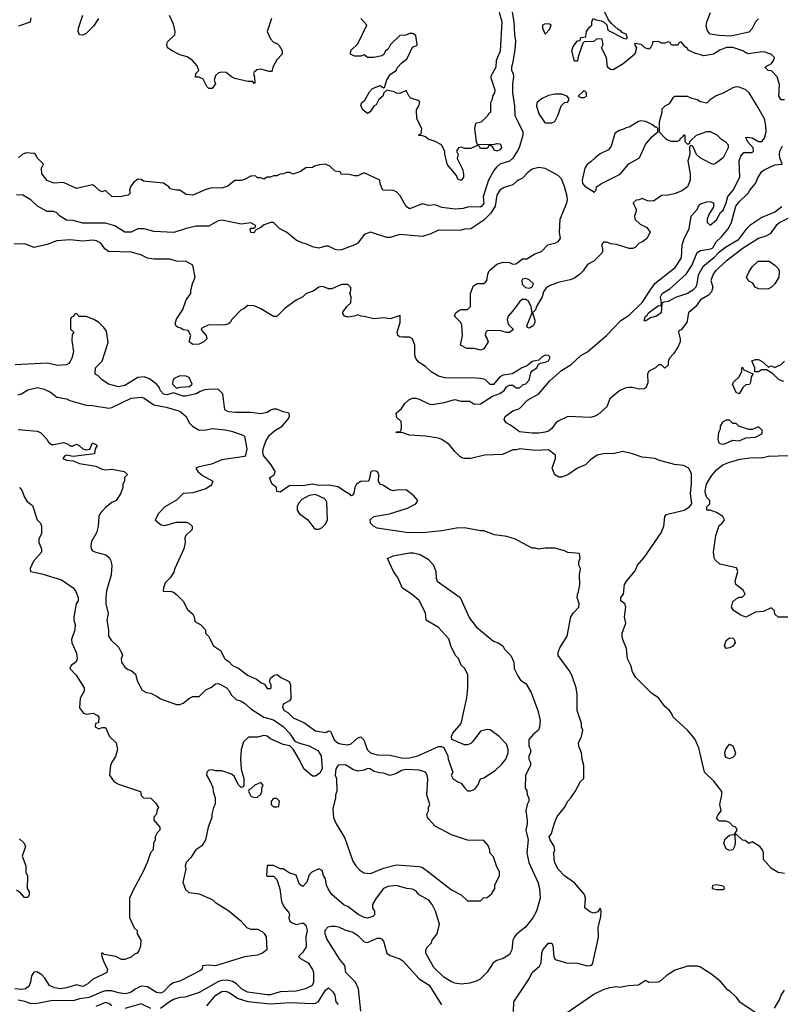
# Model space of a CAD drawing. Header units: inches. Extents: x 2348352 to 2479776, y 460422 to 613655.
# Tile 62 of 256: x 2376920 to 2381630, y 505594 to 511683. Entities that reach past the tile are written whole.
import ezdxf

# ---------------------------------------------------------------- set-up
doc = ezdxf.new("R2010")
doc.units = ezdxf.units.IN
doc.header["$MEASUREMENT"] = 0
for name, color, linetype in [('C3570', 7, 'Continuous'), ('C3571', 7, 'Continuous'), ('C3580', 7, 'Continuous'), ('C3581', 7, 'Continuous')]:
    doc.layers.add(name, color=color, linetype=linetype)

msp = doc.modelspace()

# ---------------------------------------------------------------- linework, layer by layer
at = {"layer": 'C3570', "color": 4}
for points, elevation in [([(2378722.1, 510000), (2378690, 509988.7), (2378670.6, 509969.4), (2378630, 509949), (2378560.7, 509899.3), (2378510, 509848.7), (2378488.4, 509848.4), (2378410, 509895.3), (2378370, 509914), (2378330, 509915.3), (2378305.4, 509894.6), (2378290, 509888), (2378231.6, 509828.4), (2378222, 509810), (2378210, 509802), (2378190, 509795.3), (2378086, 509794), (2378050, 509778), (2378042, 509770), (2378043.6, 509763.6), (2378072, 509730), (2378078, 509710), (2378058, 509690), (2378030, 509677.2), (2377990, 509675.3), (2377968, 509690), (2377978, 509730), (2377962, 509762), (2377930, 509766), (2377916.4, 509776.4), (2377900.4, 509780.4), (2377887.3, 509787.3), (2377882, 509802), (2377890, 509832), (2377929.4, 509890.6), (2377949.2, 509950), (2377979, 509990), (2377979, 510000)], 116), ([(2380000, 509514.6), (2379966.4, 509493.6), (2379910, 509484), (2379890, 509475.3), (2379850, 509428), (2379830, 509428), (2379797.5, 509457.5), (2379770, 509465.2), (2379710, 509469.2), (2379690, 509466), (2379550, 509468.7), (2379510, 509479), (2379465.4, 509505.4), (2379430, 509539), (2379390, 509564), (2379370, 509588.7), (2379364, 509610), (2379364, 509670), (2379349.2, 509709.2), (2379330, 509719), (2379290, 509719.3), (2379270, 509722.7), (2379259, 509730), (2379253.2, 509750), (2379272.7, 509810), (2379272.9, 509852.9), (2379210, 509834), (2379170, 509839), (2379110, 509834), (2379050, 509848.7), (2379028.9, 509848.9), (2379010, 509858), (2378991.1, 509848.9), (2378950, 509844), (2378928, 509850), (2378915.3, 509870), (2378942, 509910), (2378968.4, 509931.6), (2378968.7, 509970), (2378962, 509990), (2378965, 510000)], 116), ([(2380000, 509924.9), (2379970, 509882.7), (2379940.7, 509850), (2379934, 509830), (2379939.8, 509799.8), (2379972.7, 509767.3), (2379950, 509748.7), (2379930, 509748.7), (2379890, 509762), (2379810, 509758), (2379802, 509750), (2379798, 509730), (2379811.3, 509710), (2379816, 509690), (2379790, 509648.7), (2379770, 509639), (2379730, 509649.2), (2379686, 509650), (2379646, 509670), (2379659, 509730), (2379653.6, 509793.6), (2379648, 509810), (2379608.7, 509850), (2379618, 509870), (2379634.6, 509885.4), (2379650, 509892), (2379690, 509892), (2379708, 509910), (2379708.7, 509990), (2379712.2, 510000)], 112), ([(2380000, 508462.6), (2379986, 508470), (2379932.7, 508487.3), (2379856.4, 508496.4), (2379790, 508522), (2379770, 508522), (2379670, 508541.2), (2379621.4, 508538.6), (2379530, 508522.7), (2379410, 508509.4), (2379310, 508512.3), (2379130, 508539), (2379108, 508550), (2379088.7, 508570), (2379088, 508590), (2379109.1, 508610.9), (2379206.4, 508626.4), (2379318, 508662), (2379368.7, 508690), (2379382, 508710), (2379357.5, 508737.5), (2379310, 508775.3), (2379250, 508774), (2379229.1, 508769.1), (2379210, 508775.3), (2379165.2, 508805.2), (2379146, 508810), (2379138, 508830), (2379141.2, 508870), (2379138, 508878), (2379130, 508888.7), (2379110, 508894), (2379091.3, 508888.7), (2379082, 508838), (2379074, 508830), (2379030, 508828), (2379002, 508810), (2378992, 508790), (2378985.4, 508754.6), (2378978, 508742), (2378970, 508738), (2378965.6, 508745.6), (2378930, 508765.1), (2378890, 508795.1), (2378830, 508803.5), (2378770, 508802), (2378730, 508809.7), (2378670, 508801.3), (2378590, 508802.7), (2378530, 508762), (2378510, 508766), (2378508.7, 508790), (2378481.2, 508810), (2378465.2, 508850), (2378495.3, 508870), (2378499, 508890), (2378474, 508930), (2378427.3, 508987.3), (2378422.9, 509010), (2378425.1, 509030), (2378442.7, 509077.3), (2378465.6, 509114.4), (2378497.5, 509142.5), (2378542, 509170), (2378578, 509210), (2378588, 509230), (2378586, 509250), (2378550, 509258), (2378510, 509275.3), (2378490, 509275.3), (2378470, 509268.7), (2378450, 509254), (2378410, 509245.2), (2378347.1, 509252.9), (2378253.6, 509253.6), (2378210, 509259), (2378189, 509270), (2378175.3, 509370), (2378150, 509395.3), (2378110, 509398), (2378065.4, 509394.6), (2378035.3, 509384.7), (2378010, 509369), (2377945.4, 509354.6), (2377930, 509354), (2377870, 509375.3), (2377830, 509363.7), (2377810, 509366.6), (2377790, 509388.7), (2377781.2, 509410), (2377767.2, 509427.2), (2377722.9, 509462.9), (2377690, 509474), (2377650, 509469.4), (2377570, 509420.9), (2377550, 509416), (2377530, 509413.2), (2377468, 509430), (2377430, 509455.3), (2377403.1, 509483.1), (2377386, 509490), (2377388, 509530), (2377430, 509572), (2377467.3, 509687.3), (2377456.5, 509756.5), (2377440.2, 509780.2), (2377408, 509810), (2377378, 509830), (2377330, 509848.7), (2377288, 509848), (2377270, 509866), (2377258, 509862), (2377252.7, 509847.3), (2377238, 509842), (2377234, 509830), (2377234, 509770), (2377254, 509750), (2377243.6, 509736.4), (2377241, 509699), (2377251.3, 509630), (2377242, 509590), (2377231.6, 509568.4), (2377223.6, 509556.4), (2377210, 509548.7), (2377155.3, 509544.7), (2377090, 509559), (2376890.9, 509549.1)], 124), ([(2376910, 509364), (2376930, 509368.7), (2376970, 509393.2), (2377030, 509409), (2377070, 509399), (2377110, 509379), (2377150, 509349), (2377210, 509339), (2377230, 509329), (2377330, 509299), (2377370, 509297.2), (2377470, 509281.2), (2377490, 509284), (2377610, 509342.7), (2377670, 509349.3), (2377690, 509342.7), (2377750, 509301.6), (2377826.2, 509286.2), (2377910, 509261.2), (2377948.7, 509230), (2377968.7, 509190), (2377988, 509170), (2378030, 509145.2), (2378070, 509146), (2378110, 509154.5), (2378190, 509147), (2378230, 509139.3), (2378296.5, 509116.5), (2378310, 509108), (2378323.7, 509030), (2378316, 508990), (2378310, 508981), (2378170, 508962), (2378105.6, 508934.4), (2378030, 508918.8), (2378008, 508910), (2378022, 508890), (2378050, 508865.2), (2378114, 508830), (2378108.9, 508811.1), (2378100.4, 508799.6), (2378070, 508782), (2377990, 508758), (2377930, 508752), (2377888.4, 508711.6), (2377818, 508670), (2377778, 508630), (2377758, 508590), (2377790, 508562), (2377810, 508555.3), (2377823.6, 508556.4), (2377890, 508575.3), (2377950, 508575.3), (2377966, 508570), (2377986, 508550), (2377986, 508530), (2377947.3, 508492.7), (2377940.4, 508479.6), (2377942, 508450), (2377934, 508410), (2377879, 508290), (2377873.2, 508266.8), (2377849.3, 508230.7), (2377820.2, 508199.8), (2377808, 508170), (2377806, 508150), (2377810, 508146), (2377850, 508148.7), (2377870, 508142), (2377889.1, 508129.1), (2377930, 508088), (2377956.4, 508036.4), (2377990, 508006), (2377998, 507990), (2378002, 507962), (2378040.4, 507940.4), (2378068, 507910), (2378068, 507890), (2378088, 507870), (2378118, 507810), (2378162, 507782), (2378188.7, 507730), (2378213.2, 507713.2), (2378235.3, 507690), (2378272.7, 507672.7), (2378329.5, 507629.5), (2378385.2, 507605.2), (2378410, 507584), (2378434, 507574), (2378450, 507546), (2378470, 507546), (2378474, 507550), (2378474, 507570), (2378464.7, 507590), (2378471.3, 507610), (2378494, 507630), (2378512.9, 507632.9), (2378534.6, 507614.6), (2378586, 507590), (2378595.3, 507570), (2378596.4, 507483.6), (2378588.4, 507471.6), (2378549.3, 507450.7), (2378545.2, 507430), (2378555.3, 507410), (2378577.5, 507397.5), (2378610, 507365.2), (2378676, 507336), (2378750, 507286), (2378810, 507275.3), (2378822, 507278), (2378830, 507286), (2378842, 507282), (2378865.2, 507230), (2378890, 507209.2), (2378904.1, 507204.1), (2378950, 507199.3), (2378970, 507205.2), (2379010, 507242), (2379030, 507248), (2379049, 507229), (2379069.5, 507169.5), (2379090, 507149.3), (2379130, 507137.2), (2379210, 507135.3), (2379290, 507116), (2379330, 507118), (2379382, 507130), (2379510, 507188.7), (2379528, 507188), (2379542, 507182), (2379568, 507130), (2379568.7, 507110), (2379598, 507030), (2379588, 507010), (2379598, 506990), (2379629.3, 506969.3), (2379650, 506962), (2379672, 506930), (2379690, 506914), (2379710, 506914.7), (2379735.2, 506924.7), (2379753.4, 506950), (2379770, 506988.7), (2379790, 506995.3), (2379859.9, 507040.1), (2379901.4, 507078.6), (2379926, 507110), (2379941, 507150), (2379941, 507170), (2379930, 507202), (2379884.7, 507250), (2379830, 507290.8), (2379810, 507294), (2379770, 507282.8), (2379721.7, 507218.3), (2379710, 507207.7), (2379690, 507199.3), (2379670, 507199.3), (2379591.6, 507231.6), (2379591, 507250), (2379598.8, 507270), (2379650.6, 507330), (2379684.9, 507490), (2379690.9, 507550.9), (2379691.6, 507631.6), (2379672, 507670), (2379651, 507691), (2379633, 507733), (2379616, 507750), (2379586, 507810), (2379574, 507854), (2379510, 507924.7), (2379434, 507970), (2379430, 508014), (2379390.5, 508090.5), (2379350, 508126), (2379284.7, 508170), (2379261, 508230), (2379231, 508270), (2379194, 508350), (2379230, 508368), (2379330, 508386), (2379354.4, 508385.6), (2379396.6, 508376.6), (2379446.8, 508346.8), (2379479, 508310), (2379494, 508270), (2379495.3, 508230), (2379502, 508210), (2379644, 508110), (2379702, 507982), (2379745.6, 507925.6), (2379850, 507839), (2379878, 507830), (2379908.7, 507810), (2379919, 507790), (2379958, 507750), (2379975.3, 507710), (2379978, 507670), (2380000, 507626)], 128), ([(2380000, 509025.9), (2379990, 509022.7), (2379970, 509022.7), (2379905.2, 508994.8), (2379794, 508990), (2379710, 508969.5), (2379669.2, 508969.2), (2379653.2, 508973.2), (2379642, 508982), (2379610, 509013.2), (2379576.2, 509056.2), (2379530, 509087.8), (2379510, 509095.1), (2379430, 509107.8), (2379330, 509113.2), (2379290, 509128.7), (2379246, 509130), (2379250, 509134), (2379270, 509134), (2379278, 509142), (2379282, 509170), (2379279, 509199), (2379250, 509226), (2379248, 509250), (2379280.4, 509279.6), (2379302, 509310), (2379326.8, 509333.2), (2379350, 509342.8), (2379370, 509342.8), (2379390, 509337.3), (2379450, 509306.8), (2379470, 509302.8), (2379544.1, 509315.9), (2379610, 509334), (2379650, 509324), (2379703.6, 509323.6), (2379730, 509306), (2379770, 509307.7), (2379844.7, 509355.3), (2379890, 509371.3), (2379915.3, 509390), (2379930, 509412), (2379950, 509422), (2379970, 509422), (2379990, 509406.8), (2380000, 509406.8)], 116), ([(2380000, 509141.8), (2379956, 509176), (2379928, 509190), (2379915.3, 509210), (2379922, 509230), (2379970, 509264.7), (2380000, 509274.7)], 112), ([(2376910, 509148.7), (2377030, 509138), (2377050, 509128), (2377088, 509090), (2377098, 509070), (2377116.4, 509056.4), (2377130, 509055.3), (2377190, 509068.7), (2377219, 509059), (2377230, 509048), (2377250, 509048), (2377270, 509058), (2377290, 509048), (2377310, 509028.7), (2377330, 509022), (2377352.7, 509027.3), (2377370, 509066), (2377394.6, 509054.6), (2377398, 509050), (2377386, 509030), (2377382, 508998), (2377250, 508981), (2377210, 508990.8), (2377196.4, 508983.6), (2377186, 508970), (2377210, 508959), (2377250, 508955.3), (2377290, 508938), (2377390, 508922), (2377430, 508902.9), (2377450, 508899.6), (2377490, 508902.9), (2377566, 508890), (2377586, 508870), (2377568.4, 508851.6), (2377568, 508830), (2377558, 508810), (2377558, 508790), (2377542, 508750), (2377515.3, 508710), (2377490, 508698), (2377450, 508666), (2377417.2, 508630), (2377409.4, 508610.6), (2377404, 508550), (2377394, 508510), (2377364.5, 508455.5), (2377359.3, 508430), (2377361.2, 508410), (2377370, 508399), (2377389.5, 508389.5), (2377453.2, 508373.2), (2377474.6, 508354.6), (2377482, 508342), (2377489.1, 508309.1), (2377485.2, 508250), (2377456, 508150), (2377452.7, 508110), (2377453.2, 508070), (2377466, 508010), (2377459.3, 507970), (2377469.2, 507910), (2377469, 507870), (2377485.6, 507845.6), (2377530, 507802), (2377548.7, 507770), (2377555.3, 507750), (2377548, 507730), (2377548.7, 507710), (2377570, 507678), (2377590, 507664), (2377610, 507659), (2377635.5, 507635.5), (2377649, 507590), (2377676.4, 507536.4), (2377703.1, 507523.1), (2377730, 507518), (2377770, 507498), (2377790, 507482), (2377890, 507448.7), (2377910, 507448.7), (2377930, 507455.3), (2377970, 507488), (2377990, 507498), (2378030, 507498), (2378070, 507538), (2378105.4, 507554.6), (2378130, 507575.3), (2378150, 507578), (2378170, 507568), (2378198, 507550), (2378218, 507530), (2378227.3, 507507.3), (2378258, 507478), (2378286, 507470), (2378310, 507455.3), (2378350, 507422), (2378429.3, 507369.3), (2378490, 507352.3), (2378550, 507312.3), (2378589, 507270), (2378622, 507222), (2378649.3, 507209.3), (2378710, 507192.3), (2378762.7, 507162.7), (2378783.6, 507130), (2378789.3, 507050), (2378776.6, 507023.4), (2378750, 507004.7), (2378730, 507004.7), (2378676, 507050), (2378650, 507104.7), (2378610.8, 507170.8), (2378591.3, 507191.3), (2378550, 507201), (2378470, 507236), (2378450, 507251.3), (2378430, 507256), (2378390, 507246), (2378334, 507246), (2378303.7, 507216.3), (2378289.2, 507170), (2378285.2, 507110), (2378288.7, 507048.7), (2378306, 506990), (2378306, 506950), (2378302, 506938), (2378290, 506934), (2378270, 506954), (2378245.4, 507005.4), (2378230, 507018), (2378170, 507038), (2378130, 507038), (2378110, 507044.7), (2378090, 507042), (2378078, 507030), (2378075.3, 507010), (2378096.4, 506976.4), (2378114.6, 506934.6), (2378115.3, 506910), (2378128.7, 506870), (2378128.4, 506831.6), (2378118, 506810), (2378108, 506770), (2378108.7, 506750), (2378085.2, 506690), (2378069, 506610), (2378045.2, 506574.8), (2378009, 506550), (2377978, 506502), (2377948.7, 506470), (2377942, 506450), (2377948, 506430), (2377928, 506350), (2377944.7, 506304.7), (2377964.7, 506284.7), (2378030, 506277.2), (2378110, 506242), (2378130, 506224), (2378212.5, 506172.5), (2378288, 506110), (2378326.3, 506066.3), (2378350, 506059), (2378390, 506059), (2378422, 506042), (2378432.5, 506032.5), (2378444, 506010), (2378448.7, 505930), (2378422, 505910), (2378390, 505898), (2378310, 505886.8), (2378130, 505831), (2378090, 505836), (2378050, 505831), (2378048, 505810), (2378038, 505802), (2377910, 505737.3), (2377870, 505727.3), (2377847.5, 505712.5), (2377810, 505670.6), (2377790, 505661.6), (2377765.9, 505665.8), (2377710, 505702), (2377670, 505705.5), (2377633.4, 505686.6), (2377610, 505668), (2377590, 505663), (2377570, 505659.3), (2377530, 505663.8), (2377490, 505676.5), (2377450, 505676.5), (2377428.8, 505671.2), (2377350, 505634.9), (2377290, 505627.4), (2377250, 505615.8), (2377122.5, 505617.5), (2377030, 505598.8), (2376990, 505596), (2376951.7, 505611.7), (2376910, 505618.9)], 132), ([(2376918, 508790), (2376933.6, 508773.6), (2376948.7, 508730), (2376964.7, 508704.7), (2376998, 508678), (2377028, 508590), (2377048, 508570), (2377055.3, 508550), (2377053.6, 508506.4), (2377038, 508470), (2377038, 508450), (2377055.3, 508410), (2377054, 508390), (2377005.8, 508334.2), (2376984, 508290), (2376986, 508270), (2377056.6, 508256.6), (2377178, 508218), (2377250, 508168.7), (2377266.3, 508146.3), (2377281.2, 508110), (2377282, 508090), (2377269, 508070), (2377255.3, 507990), (2377255.3, 507970), (2377263.1, 507943.1), (2377261.2, 507910), (2377239, 507850), (2377242, 507830), (2377270, 507766), (2377275.3, 507730), (2377268.4, 507711.6), (2377238, 507690), (2377229.2, 507670), (2377269.3, 507629.3), (2377318, 507550), (2377318, 507530), (2377292.9, 507487.1), (2377290, 507428), (2377313.6, 507393.6), (2377330, 507389), (2377373.6, 507393.6), (2377400.4, 507380.4), (2377408, 507370), (2377406, 507334), (2377388, 507330), (2377386, 507310), (2377410, 507298), (2377430, 507306), (2377450, 507306), (2377475.3, 507250), (2377515.3, 507210), (2377524, 507170), (2377512.7, 507127.3), (2377489.1, 507090.9), (2377482, 507070), (2377475.3, 507010), (2377504, 506970), (2377530, 506955.3), (2377666, 506910), (2377670, 506886), (2377686, 506870), (2377730, 506868), (2377760.4, 506840.4), (2377778, 506810), (2377768.4, 506791.6), (2377766, 506770), (2377748.4, 506751.6), (2377748.4, 506731.6), (2377786, 506690), (2377786, 506670), (2377770, 506654), (2377758, 506630), (2377758, 506610), (2377747.3, 506587.3), (2377746, 506550), (2377728, 506530), (2377710, 506474), (2377682, 506410), (2377620.4, 506299.6), (2377598, 506250), (2377598, 506130), (2377627.3, 506067.3), (2377646, 506050), (2377646, 506030), (2377668, 505990), (2377667.3, 505952.7), (2377656.4, 505923.6), (2377646, 505910), (2377630, 505904.7), (2377610, 505884.7), (2377570, 505871.3), (2377550, 505871.3), (2377514, 505890), (2377442, 505902), (2377434, 505910), (2377426, 505910), (2377428, 505890), (2377442, 505850), (2377462, 505810), (2377458, 505790), (2377370, 505747.3), (2377340.5, 505719.5), (2377310, 505704.4), (2377270, 505714), (2377210, 505696.4), (2377170, 505690.4), (2377135.8, 505695.8), (2377104, 505710), (2377075.8, 505755.8), (2377055.6, 505775.6), (2377025.4, 505794.6), (2377007.1, 505792.9), (2376991.6, 505770), (2376987.3, 505730), (2376976.1, 505703.9), (2376955.3, 505690), (2376930, 505684.4), (2376890, 505690.3)], 136), ([(2376918, 506618), (2376948, 506590), (2376955.3, 506570), (2376935.3, 506510), (2376958, 506450), (2376958, 506410), (2376967.3, 506387.3), (2376966, 506310), (2376978, 506290), (2376978, 506270), (2376970, 506254), (2376950, 506254), (2376923.6, 506283.6), (2376899.8, 506299.8)], 144), ([(2380000, 506033.5), (2379995.3, 506030), (2379979, 506010), (2379969.2, 505990), (2379962.7, 505930), (2379950, 505901), (2379910, 505876), (2379870, 505864.7), (2379848, 505850), (2379810, 505792), (2379768, 505750), (2379750, 505738), (2379703.6, 505723.6), (2379650, 505718), (2379610, 505724.7), (2379590, 505732), (2379542, 505762), (2379482, 505822), (2379432, 505910), (2379432, 505930), (2379442, 505950), (2379466, 505974), (2379471.3, 505990), (2379501, 506030), (2379516, 506090), (2379491, 506170), (2379471, 506210), (2379450, 506238), (2379391.1, 506271.1), (2379370, 506296), (2379350, 506306), (2379314, 506310), (2379247.5, 506327.5), (2379197.5, 506322.5), (2379170, 506310.8), (2379124, 506250), (2379102, 506210), (2379102, 506190), (2379114, 506170), (2379113.6, 506146.4), (2379103.1, 506136.9), (2379070, 506126.8), (2379050, 506131), (2379012, 506150), (2378950, 506198), (2378926.4, 506206.4), (2378850, 506272), (2378827.1, 506307.1), (2378818, 506330), (2378810.6, 506370.6), (2378798, 506390), (2378790, 506422), (2378770, 506432), (2378726, 506410), (2378710, 506394), (2378695.3, 506350), (2378670, 506322), (2378650, 506334), (2378630, 506392), (2378587.1, 506407.1), (2378550, 506431.3), (2378530, 506432), (2378490, 506451.3), (2378450, 506452), (2378446, 506390), (2378450, 506386), (2378490, 506386), (2378510, 506366), (2378528.7, 506308.7), (2378538, 506230), (2378554.6, 506194.6), (2378583.1, 506163.1), (2378588.7, 506150), (2378584, 506130), (2378588.7, 506110), (2378600.2, 506100.2), (2378630, 506088), (2378670, 506097), (2378690, 506084), (2378697.6, 506050), (2378689, 506010), (2378692, 505950), (2378670, 505916), (2378644, 505890), (2378656.5, 505876.5), (2378704, 505850), (2378730, 505808), (2378736, 505790), (2378737.2, 505730), (2378728.7, 505710), (2378688, 505690), (2378630, 505674), (2378530, 505670.8), (2378470, 505652.7), (2378450, 505652.4), (2378329, 505669), (2378290.7, 505690), (2378260.3, 505720.3), (2378235.1, 505735.1), (2378203.1, 505743.1), (2378170, 505741.3), (2378150, 505734.4), (2378030, 505667.7), (2377942, 505638), (2377910, 505634.9), (2377870, 505623.8), (2377845.2, 505610), (2377790, 505567.3)], 128), ([(2379028.9, 505551.1), (2379016, 505690), (2378997.2, 505730), (2378937.2, 505790), (2378930, 505834), (2378899.3, 505870), (2378818.2, 505998.2), (2378808, 506030), (2378808.3, 506051.7), (2378826.9, 506073.1), (2378843.5, 506076.5), (2378870, 506077), (2378891.9, 506071.9), (2378930, 506053.4), (2378979.9, 506039.9), (2379010, 506018.8), (2379050, 505981), (2379070, 505976), (2379130, 506002), (2379150, 506002), (2379157.6, 505997.6), (2379170, 505984.7), (2379190.5, 505910.5), (2379210, 505894.8), (2379270, 505874.8), (2379290, 505862.8), (2379390.3, 505750.3), (2379452.3, 505712.3), (2379529.1, 505590)], 124), ([(2378076, 505584), (2378131.8, 505650), (2378170, 505673.7), (2378190, 505675.3), (2378210, 505668.5), (2378270.2, 505630.2), (2378330, 505610.3), (2378470, 505596.9), (2378590, 505604.9), (2378730, 505598.7), (2378750, 505601.3), (2378768.2, 505611.8), (2378810, 505681), (2378830, 505694.8), (2378857.3, 505670), (2378867.7, 505650), (2378875.5, 505610), (2378890, 505593.4)], 124), ([(2379974, 505550), (2379975.3, 505610), (2380000, 505647)], 124), ([(2377490, 505584), (2377470, 505598.8), (2377450, 505604), (2377390, 505580.3)], 128), ([(2377730, 505566.8), (2377670, 505596), (2377570, 505567.3)], 128)]:
    msp.add_lwpolyline(points, dxfattribs=dict(at, elevation=elevation))
for points, elevation in [([(2377910, 509481.2), (2377875.3, 509464.7), (2377866, 509450), (2377864.7, 509430), (2377890, 509404.7), (2377911.3, 509411.3), (2377970, 509414), (2377986, 509430), (2377968, 509470), (2377950, 509479)], 124), ([(2378750, 508746), (2378710, 508741.2), (2378664.4, 508715.6), (2378645.8, 508694.2), (2378634.8, 508670), (2378634.8, 508650), (2378648.3, 508628.3), (2378701, 508590), (2378739.6, 508539.6), (2378750, 508532), (2378770, 508532), (2378790, 508542), (2378813.6, 508566.4), (2378824, 508590), (2378818.6, 508698.6), (2378812.5, 508712.5), (2378802, 508722)], 128), ([(2378934.8, 507074.8), (2378888.3, 507071.7), (2378874.8, 507050), (2378871, 507010), (2378878, 506990), (2378882, 506910), (2378872, 506890), (2378872, 506870), (2378856.9, 506803.1), (2378861, 506750), (2378876, 506710), (2378930, 506622), (2378979.8, 506479.8), (2378998, 506450), (2379023.5, 506423.5), (2379047.5, 506407.5), (2379090, 506402.8), (2379170, 506436.3), (2379250, 506456.3), (2379390, 506445.5), (2379410, 506439.1), (2379450.4, 506410.4), (2379590, 506301), (2379650.9, 506270.9), (2379690, 506234), (2379770, 506234), (2379788.4, 506251.6), (2379810, 506254), (2379840.4, 506279.6), (2379858, 506310), (2379858, 506330), (2379888, 506390), (2379888, 506410), (2379868, 506450), (2379850, 506506), (2379828, 506530), (2379827.3, 506547.3), (2379816.4, 506576.4), (2379790, 506606), (2379690, 506608.7), (2379590, 506642), (2379490, 506695.3), (2379450, 506738), (2379442, 506750), (2379438, 506770), (2379448, 506790), (2379448, 506810), (2379455.3, 506830), (2379437.2, 506890), (2379444.1, 506984.1), (2379439.3, 507010), (2379429.4, 507029.4), (2379390, 507042), (2379310, 507045.6), (2379281.1, 507038.9), (2379250, 507021.2), (2379210, 507009), (2379170, 507024), (2379144.7, 507024.7), (2379112.7, 507032.7), (2379086, 507050), (2379070, 507052.7), (2379050, 507042), (2379010, 507035.3), (2378984.7, 507044.7)], 132), ([(2378410, 506966), (2378374, 506950), (2378350, 506926), (2378338, 506922), (2378334, 506910), (2378350, 506882), (2378370, 506872), (2378390, 506874), (2378410, 506894), (2378418, 506910), (2378418, 506930), (2378426, 506950)], 132), ([(2378510, 506866), (2378490, 506866), (2378474, 506850), (2378474, 506830), (2378490, 506814), (2378510, 506814), (2378522, 506818), (2378526, 506850)], 132)]:
    msp.add_lwpolyline(points, close=True, dxfattribs=dict(at, elevation=elevation))
at = {"layer": 'C3571', "color": 4}
for points, elevation in [([(2379886, 511730), (2379902.4, 511670), (2379890.4, 511489.6), (2379866.8, 511430), (2379864, 511390), (2379831, 511330), (2379858.8, 511250), (2379856, 511230), (2379844.7, 511210), (2379842, 511190), (2379832, 511170), (2379831.6, 511108.4), (2379818, 511102), (2379814, 511090), (2379774, 511050), (2379738, 511042), (2379732, 511010), (2379742, 510930), (2379750, 510914), (2379850, 510912), (2379870, 510918), (2379890, 510916), (2379896, 510910), (2379898.8, 510890), (2379890, 510879), (2379870, 510869.3), (2379856.4, 510876.4), (2379842, 510902), (2379830, 510906), (2379818, 510902), (2379814, 510890), (2379807.3, 510887.3), (2379770, 510886), (2379762, 510902), (2379750, 510906), (2379710, 510886), (2379672.7, 510887.3), (2379650, 510895.3), (2379634, 510890), (2379622, 510870), (2379632, 510850), (2379625.4, 510825.4), (2379658, 510758), (2379664.7, 510730), (2379664.7, 510710), (2379650, 510688.7), (2379630, 510698), (2379620.2, 510720.2), (2379564.7, 510784.7), (2379549.3, 510849.3), (2379549, 510870), (2379529.1, 510909.1), (2379490, 510929.2), (2379445.2, 510945.2), (2379430, 510958), (2379410, 510966), (2379387.3, 510967.3), (2379390, 510974), (2379402, 510978), (2379406, 511010), (2379375.3, 511070), (2379373.6, 511126.4), (2379388.7, 511150), (2379394.6, 511174.6), (2379384, 511184), (2379339, 511199), (2379328.7, 511208.7), (2379310, 511246), (2379270, 511226), (2379250, 511228), (2379236.5, 511236.5), (2379190, 511248), (2379172, 511230), (2379164.7, 511210), (2379141, 511190), (2379123.6, 511156.4), (2379110, 511148), (2379086.4, 511113.6), (2379070, 511104), (2379043.3, 511123.3), (2379029.2, 511150), (2379034, 511170), (2379053.6, 511186.4), (2379082.9, 511237.1), (2379102.4, 511257.6), (2379150, 511276), (2379170, 511262), (2379175.3, 511264.7), (2379189.3, 511310.7), (2379212.9, 511347.1), (2379248, 511370), (2379255.1, 511384.9), (2379282.9, 511417.1), (2379316.1, 511443.9), (2379350, 511514), (2379376.4, 511523.6), (2379378, 511530), (2379370, 511586), (2379350, 511598), (2379330, 511598), (2379307.3, 511587.3), (2379270, 511586), (2379212, 511530), (2379198, 511502), (2379182, 511490), (2379172.7, 511467.3), (2379159.6, 511460.4), (2379110, 511448.7), (2379070, 511448.7), (2379050, 511466), (2379030, 511458), (2378990, 511458), (2378966, 511470), (2378967.3, 511492.7), (2379010, 511534), (2379066, 511650), (2379028.7, 511690)], 104), ([(2379965.5, 511730), (2379976.3, 511670), (2379979.3, 511590), (2379985.5, 511550), (2379982, 511498), (2379968.1, 511411.9), (2379960.5, 511390), (2379960.5, 511370), (2379970.7, 511350), (2379973.4, 511330), (2379967.5, 511287.5), (2379968, 511230), (2379979.3, 511150), (2379982.4, 511090), (2380000, 511053.5)], 108), ([(2376914.8, 511645.2), (2376986, 511670), (2376990, 511694)], 108), ([(2377406, 511690), (2377376.1, 511643.9), (2377330, 511599), (2377310, 511588), (2377289, 511589), (2377282, 511610), (2377284, 511630), (2377310, 511711)], 104), ([(2378476, 511690), (2378450.8, 511610), (2378470, 511564), (2378490, 511544.9), (2378514, 511534), (2378523.5, 511523.5), (2378542, 511490), (2378542, 511470), (2378510, 511435.3), (2378484.7, 511390), (2378482, 511370), (2378476, 511364), (2378463.1, 511363.1), (2378410, 511377.2), (2378387.1, 511372.9), (2378370, 511358), (2378364.7, 511350), (2378372.7, 511327.3), (2378374, 511290), (2378370, 511288), (2378362, 511302), (2378330, 511302), (2378250, 511319), (2378229.1, 511329.1), (2378196.4, 511356.4), (2378170, 511358), (2378150, 511355.3), (2378130, 511338), (2378122, 511310), (2378130, 511286), (2378110, 511258), (2378090, 511258), (2378078, 511270), (2378054.6, 511314.6), (2378030, 511328), (2378007.3, 511327.3), (2378008, 511350), (2378028, 511370), (2378018, 511398), (2377988.7, 511430), (2377954.5, 511454.5), (2377910, 511465.2), (2377862, 511490), (2377834, 511510), (2377829, 511530), (2377833.6, 511546.4), (2377879, 511590), (2377881.2, 511610), (2377870, 511655.3), (2377846.6, 511710)], 104), ([(2380000, 510875.5), (2379970, 510826.6), (2379950, 510807.6), (2379890, 510789.5), (2379867.9, 510772.1), (2379852.7, 510750), (2379818.4, 510690), (2379785.5, 510590), (2379790, 510548.7), (2379778.8, 510530), (2379770, 510524.5), (2379694.4, 510525.6), (2379663.4, 510516.6), (2379612.1, 510512.1), (2379530, 510522), (2379490, 510539), (2379450, 510534), (2379410, 510544), (2379330, 510514), (2379310, 510528.7), (2379273.6, 510593.6), (2379250, 510618), (2379230, 510628), (2379166, 510630), (2379148.4, 510668.4), (2379146, 510690), (2379050, 510735.3), (2379010, 510718), (2378990, 510718), (2378950, 510728), (2378910, 510726), (2378902, 510742), (2378870, 510746), (2378838, 510778), (2378809.1, 510789.1), (2378774.4, 510785.6), (2378742.8, 510777.2), (2378730, 510768.7), (2378690, 510768), (2378655.3, 510744.7), (2378610, 510728), (2378590, 510738), (2378570, 510738), (2378550.9, 510729.1), (2378531.3, 510728.7), (2378510, 510718), (2378490, 510718), (2378470, 510708.7), (2378450, 510708.7), (2378430, 510698), (2378410, 510706), (2378390, 510706), (2378378, 510718), (2378350, 510715.3), (2378310, 510694), (2378290, 510689), (2378250, 510688.7), (2378206.4, 510653.6), (2378170, 510642), (2378110, 510644), (2378070, 510634), (2377990, 510599), (2377950, 510602), (2377910, 510628.7), (2377890, 510628.7), (2377850, 510638), (2377842, 510650), (2377810, 510672.7), (2377702, 510682), (2377685.2, 510685.2), (2377670, 510695.3), (2377650, 510698), (2377623.5, 510676.5), (2377604.7, 510650), (2377598, 510630), (2377602, 510610), (2377590, 510598), (2377548.9, 510588.9), (2377491.6, 510588.4), (2377450, 510626), (2377430, 510618), (2377410, 510628.7), (2377388.7, 510650), (2377370, 510661.2), (2377270, 510639.3), (2377190, 510676), (2377130, 510673.2), (2377090, 510689.4), (2377056, 510730), (2377055.3, 510764.7), (2377066, 510790), (2377030, 510826), (2377018, 510850), (2377010, 510855.3), (2376959.6, 510860.4), (2376934, 510850), (2376911.6, 510828.4)], 108), ([(2380000, 510688.3), (2379994.4, 510685.6), (2379970, 510661.2), (2379915.3, 510644.7), (2379890, 510628.7), (2379870, 510598), (2379859.3, 510530), (2379834, 510486), (2379790, 510443.7), (2379710, 510389), (2379670, 510388.7), (2379650, 510382), (2379610, 510379), (2379510, 510382), (2379462, 510358), (2379410, 510342), (2379270, 510354), (2379210, 510336), (2379190, 510336), (2379090, 510369), (2379050, 510355.3), (2379010, 510302), (2378992, 510290), (2378910, 510260.9), (2378890, 510258), (2378870, 510261.2), (2378830, 510282), (2378810, 510282), (2378769.4, 510269.4), (2378736.5, 510276.5), (2378690, 510297.2), (2378670, 510301.2), (2378630, 510319), (2378568.9, 510368.9), (2378528, 510390), (2378488.7, 510428.7), (2378470, 510429), (2378427.1, 510412.9), (2378410, 510398), (2378378, 510382), (2378370, 510366), (2378350, 510368), (2378346, 510390), (2378350, 510394), (2378370, 510394), (2378378, 510402), (2378378, 510410), (2378350, 510426), (2378290, 510418), (2378170, 510442.7), (2378143.4, 510436.6), (2378090, 510407), (2378010, 510406.6), (2377950, 510392), (2377873.7, 510366.3), (2377750, 510373.2), (2377690, 510389.2), (2377650, 510389.2), (2377610, 510369.4), (2377570, 510369.4), (2377507.5, 510407.5), (2377450, 510425.6), (2377310, 510425.2), (2377250, 510441.2), (2377210, 510444), (2377166, 510470), (2377148.4, 510488.4), (2377130, 510498), (2377090, 510498), (2377029.1, 510529.1), (2376988, 510570), (2376938.6, 510598.6), (2376899.8, 510600.2)], 112), ([(2377979, 510000), (2377979, 510010), (2377989, 510050), (2378004, 510090), (2377990, 510166), (2377950, 510188), (2377889.1, 510189.1), (2377850, 510202), (2377750, 510202), (2377710, 510208), (2377669.1, 510229.1), (2377610, 510245.2), (2377469.3, 510249.3), (2377445.6, 510265.6), (2377421.2, 510301.2), (2377395.5, 510315.5), (2377370, 510319.3), (2377310, 510314.5), (2377230, 510322.7), (2377150, 510315.1), (2377090, 510292.3), (2377010, 510275.1), (2376950, 510298), (2376884.5, 510295.5)], 116), ([(2379712.2, 510000), (2379724.7, 510035.3), (2379750, 510051.3), (2379790, 510052), (2379800.4, 510059.6), (2379808, 510070), (2379814, 510110), (2379824, 510130), (2379870, 510170.8), (2379910, 510182.8), (2379950, 510181), (2379970, 510172), (2379987.3, 510172.7), (2380000, 510182.2)], 112), ([(2378965, 510000), (2378968, 510010), (2378967.3, 510027.3), (2378950, 510046), (2378910, 510046), (2378850, 510018), (2378830, 510018), (2378793.6, 510033.6), (2378770, 510028.7), (2378735.3, 510004.7), (2378722.1, 510000)], 116)]:
    msp.add_lwpolyline(points, dxfattribs=dict(at, elevation=elevation))
at = {"layer": 'C3580', "color": 4}
for points, elevation in [([(2381198.4, 510000), (2381180.7, 509979.3), (2381131.3, 509950), (2381101, 509910), (2381056, 509870), (2381046, 509810), (2381010, 509766), (2380998, 509762), (2380994, 509750), (2381004.7, 509710), (2381004.7, 509690), (2380990, 509658), (2380962.8, 509617.2), (2380938, 509590), (2380931, 509569), (2380930, 509546), (2380910, 509529), (2380890, 509548), (2380870, 509548), (2380852, 509530), (2380811.3, 509508.7), (2380802, 509490), (2380803.6, 509436.4), (2380792.7, 509407.3), (2380779.8, 509400.2), (2380750, 509399), (2380710, 509409.2), (2380689.1, 509409.1), (2380670, 509406), (2380632, 509390), (2380570, 509338), (2380552, 509290), (2380497.5, 509242.5), (2380472, 509230), (2380450, 509223.7), (2380310, 509229), (2380250, 509201.2), (2380236, 509190), (2380210, 509154), (2380190, 509139), (2380170, 509133.2), (2380130, 509126), (2380090, 509125.2), (2380010, 509134), (2380000, 509141.8)], 112), ([(2380000, 509274.7), (2380010, 509278), (2380061.2, 509330), (2380129.7, 509370.4), (2380199.3, 509450), (2380270, 509513.4), (2380330, 509550.5), (2380390, 509605.5), (2380431.5, 509628.5), (2380549.3, 509730), (2380636.6, 509823.4), (2380690, 509856.3), (2380770, 509934), (2380813.1, 510000)], 112), ([(2380159.7, 510000), (2380151, 509970), (2380116, 509910), (2380110, 509888), (2380092, 509870), (2380105.4, 509825.4), (2380106, 509810), (2380096, 509790), (2380070, 509775.3), (2380060.2, 509780.2), (2380055.3, 509790), (2380088.7, 509870), (2380082, 509910), (2380063.7, 509943.7), (2380050, 509953.2), (2380027.7, 509952.3), (2380010, 509939), (2380000, 509924.9)], 112), ([(2381067.2, 510000), (2381050, 509989.7), (2380975.8, 509964.2), (2380930, 509939.5), (2380903.5, 509936.5), (2380892, 509930), (2380886, 509870), (2380858, 509850), (2380821.4, 509838.6), (2380790, 509818), (2380782, 509822), (2380789.3, 509850), (2380802, 509858), (2380809.2, 509870), (2380870, 509916), (2380886, 509914), (2380888.7, 509931.3), (2380882, 509970), (2380892.7, 509990), (2380908.8, 510000)], 108), ([(2380000, 509406.8), (2380010, 509406.8), (2380033.6, 509426.4), (2380050, 509432), (2380070, 509454), (2380080.2, 509499.8), (2380088.7, 509511.3), (2380118, 509530), (2380128, 509552), (2380140.4, 509559.6), (2380170, 509564.7), (2380190, 509574), (2380198, 509590), (2380198, 509598), (2380190, 509606), (2380170, 509608), (2380150, 509598), (2380130, 509578), (2380090, 509568.7), (2380058, 509542), (2380024.7, 509530), (2380000, 509514.6)], 116), ([(2381644.7, 509444.7), (2381616.5, 509456.5), (2381575.3, 509495.3), (2381538, 509518), (2381510, 509518), (2381490, 509506), (2381466, 509506), (2381466, 509530), (2381447.3, 509572.7), (2381470, 509582), (2381490, 509581), (2381512, 509570), (2381550, 509534), (2381570, 509542), (2381590, 509532), (2381630, 509551.3), (2381649.5, 509570.5)], 112), ([(2381650, 506402.7), (2381610, 506409.4), (2381570, 506432.7), (2381519, 506490), (2381519, 506530), (2381514, 506550), (2381498, 506570), (2381450, 506598), (2381430, 506588), (2381407.3, 506607.3), (2381390, 506608), (2381350, 506646), (2381342, 506638), (2381345.5, 506590), (2381341.6, 506570), (2381330.6, 506550), (2381310, 506545.1), (2381290, 506556.2), (2381274.3, 506590), (2381282.5, 506617.5), (2381310, 506640.7), (2381330, 506644.7), (2381338, 506642), (2381358, 506670), (2381348.4, 506688.4), (2381330, 506695.3), (2381310, 506719), (2381286, 506726), (2381250, 506726.6), (2381242, 506730), (2381230, 506748), (2381236.5, 506763.5), (2381259, 506790), (2381249.3, 506830), (2381262.7, 506890), (2381262, 506910), (2381212.9, 506972.9), (2381155.3, 507030), (2381120.2, 507180.2), (2381096, 507236), (2381049.4, 507289.4), (2380962, 507370), (2380954, 507390), (2380939, 507410), (2380910, 507435.3), (2380870, 507488.7), (2380830, 507515.3), (2380730, 507615.3), (2380708.7, 507650), (2380699, 507690), (2380679.3, 507730), (2380673.6, 507793.6), (2380649.3, 507850), (2380645.2, 507870), (2380645.2, 507890), (2380669, 507950), (2380661.2, 507990), (2380668.7, 508050), (2380662, 508070), (2380638, 508090), (2380638, 508110), (2380654, 508130), (2380661.2, 508190), (2380673.2, 508210), (2380726, 508274), (2380740.7, 508310), (2380782.6, 508357.4), (2380886.2, 508510), (2380903.5, 508550), (2380909.5, 508610.5), (2380917.2, 508622.8), (2381030, 508650.5), (2381062.7, 508670), (2381077, 508690), (2381069.3, 508750), (2381075.5, 508815.5), (2381074, 508874), (2381058, 508910), (2381025.6, 508925.6), (2380970, 508933.2), (2380870, 508959), (2380849.3, 508969.3), (2380770, 508977.2), (2380710, 508999.3), (2380650, 509012.7), (2380590, 508999.3), (2380539.8, 509000.2), (2380490.9, 508989.1), (2380450, 508962), (2380418, 508930), (2380370, 508909.2), (2380310, 508869.3), (2380270, 508854), (2380254.6, 508854.6), (2380229.4, 508869.4), (2380213.2, 508910), (2380233.2, 508970), (2380234, 508990), (2380190, 509022), (2380110, 509019.3), (2380010, 509029.2), (2380000, 509025.9)], 116), ([(2381670, 507988.7), (2381610, 507988), (2381590, 508006), (2381587.3, 508027.3), (2381570, 508046), (2381516.9, 508023.1), (2381470, 508018), (2381410, 507988), (2381380.2, 508000.2), (2381335.3, 508030), (2381321.2, 508050), (2381330, 508082), (2381350, 508102), (2381370, 508112), (2381387.3, 508112.7), (2381406, 508130), (2381394.6, 508154.6), (2381348.7, 508190), (2381344, 508210), (2381362, 508270), (2381352.9, 508292.9), (2381250, 508316), (2381221.7, 508341.7), (2381215.1, 508355.1), (2381209.7, 508390.4), (2381226, 508494), (2381245.1, 508554.9), (2381264, 508570), (2381278, 508590), (2381268, 508610), (2381230, 508635.3), (2381190, 508649), (2381169.2, 508650), (2381169, 508670), (2381188, 508690), (2381188, 508710), (2381170, 508728), (2381160.9, 508750), (2381159.5, 508770), (2381168.3, 508811.7), (2381197.4, 508862.6), (2381230, 508898.8), (2381269, 508930), (2381310, 508947.3), (2381374.8, 508965.2), (2381450, 508975.5), (2381510, 508974), (2381550, 508984), (2381670, 508988)], 112), ([(2380000, 505647), (2380070, 505752), (2380088.7, 505790), (2380135.3, 505830), (2380144, 505850), (2380149, 505910), (2380155.3, 505930), (2380190, 505972), (2380210, 505972), (2380218, 505958), (2380224, 505890), (2380231, 505870), (2380302, 505850), (2380370, 505848.7), (2380430, 505832.4), (2380450, 505833), (2380459.4, 505840.6), (2380465.1, 505850), (2380492, 505970), (2380498.5, 506010), (2380498.4, 506070), (2380514, 506134), (2380515.5, 506175.5), (2380510, 506188), (2380494.4, 506165.6), (2380470, 506157.2), (2380446.6, 506166.6), (2380415.3, 506190), (2380418, 506250), (2380413.2, 506273.2), (2380350, 506344), (2380290, 506389), (2380249, 506430), (2380230, 506468), (2380224.7, 506495.3), (2380224, 506530), (2380229, 506550), (2380225.2, 506570), (2380201.2, 506610), (2380195.3, 506630), (2380209, 506650), (2380226.3, 506713.7), (2380244.1, 506755.9), (2380288.7, 506810), (2380309, 506850), (2380328.7, 506870), (2380355.3, 506910), (2380389.1, 506970.9), (2380408, 506990), (2380408, 507070), (2380398, 507110), (2380395.3, 507150), (2380378, 507190), (2380375.3, 507210), (2380395.3, 507250), (2380402, 507290), (2380395.3, 507310), (2380395.3, 507330), (2380368.4, 507411.6), (2380368, 507510), (2380362, 507550), (2380335.3, 507630), (2380318.6, 507658.6), (2380249.3, 507750), (2380249.3, 507770), (2380261, 507799), (2380306.6, 507870), (2380329.3, 507990), (2380344.8, 508015.2), (2380377.2, 508050), (2380379, 508070), (2380368, 508110), (2380368.7, 508130), (2380376, 508144), (2380384, 508190), (2380382, 508250), (2380388, 508290), (2380378, 508310), (2380378, 508330), (2380386, 508350), (2380382, 508382), (2380310, 508388), (2380290, 508398), (2380230, 508414), (2380170, 508414), (2380130, 508408.7), (2380110, 508415.3), (2380090, 508415.3), (2380000, 508462.6)], 124), ([(2380000, 507626), (2380002, 507622), (2380018, 507598), (2380050, 507578), (2380083.1, 507523.1), (2380124, 507410), (2380139, 507350), (2380135.3, 507310), (2380128, 507290), (2380096.4, 507263.6), (2380068.9, 507231.1), (2380068.7, 507190), (2380078, 507170), (2380078, 507150), (2380068, 507130), (2380068, 507110), (2380078, 507090), (2380078, 507070), (2380048, 507010), (2380046, 506930), (2380056.4, 506916.4), (2380058, 506890), (2380068, 506870), (2380068, 506850), (2380058, 506830), (2380049, 506790), (2380059, 506730), (2380059, 506710), (2380049.3, 506670), (2380064, 506610), (2380057.2, 506530), (2380069.2, 506470), (2380124, 506350), (2380134, 506310), (2380139, 506250), (2380115.3, 506170), (2380092.5, 506127.5), (2380048.7, 506070), (2380000, 506033.5)], 128), ([(2380300.1, 505539.9), (2380470, 505656), (2380530, 505684.7), (2380570, 505698), (2380610, 505702.8), (2380630, 505698.8), (2380686, 505710), (2380746.3, 505713.7), (2380790, 505742), (2380811.6, 505731.6), (2380870, 505732), (2380890, 505742), (2380924.7, 505775.3), (2380970, 505804.7), (2381051.1, 505831.1), (2381108.9, 505831.1), (2381130, 505824.7), (2381199.8, 505779.8), (2381244.5, 505744.5), (2381290, 505691.3), (2381310, 505678), (2381350, 505638), (2381370, 505611.3), (2381491.6, 505531.6)], 116), ([(2381588, 505570), (2381618, 505622), (2381629.1, 505650.9), (2381650, 505682)], 116)]:
    msp.add_lwpolyline(points, dxfattribs=dict(at, elevation=elevation))
for points, elevation in [([(2381370, 509368.7), (2381350, 509378), (2381328, 509430), (2381336.4, 509443.6), (2381370, 509474), (2381386, 509510), (2381386, 509530), (2381390, 509534), (2381398, 509518), (2381454, 509494), (2381454, 509490), (2381444.7, 509475.3), (2381439.6, 509440.4), (2381432.7, 509427.3), (2381410, 509426), (2381391.6, 509408.4)], 112), ([(2381310, 509206), (2381290, 509206), (2381265.4, 509194.6), (2381252, 509170), (2381252, 509150), (2381242, 509130), (2381238, 509090), (2381242, 509070), (2381250, 509062), (2381270, 509058), (2381290, 509064.7), (2381330, 509082), (2381370, 509078), (2381410, 509098), (2381470, 509102), (2381510, 509122), (2381514.6, 509134.6), (2381510, 509146), (2381490, 509166), (2381451.6, 509148.4), (2381430, 509148), (2381368.4, 509168.4), (2381350, 509186), (2381330, 509186)], 116), ([(2381290, 507795.3), (2381279, 507810), (2381290, 507844.7), (2381310, 507861), (2381330, 507858), (2381338, 507850), (2381344.7, 507830), (2381330, 507809.2), (2381310, 507799)], 112), ([(2381310, 507112.3), (2381290, 507119.3), (2381282.9, 507130), (2381281.6, 507150), (2381288, 507172), (2381310, 507202), (2381330, 507192), (2381347.7, 507150), (2381340.7, 507130), (2381330, 507119.3)], 112), ([(2381230, 506302), (2381210, 506306.6), (2381205.2, 506310), (2381206.6, 506330), (2381230, 506334.9), (2381270, 506326), (2381279.1, 506310), (2381270, 506302)], 116)]:
    msp.add_lwpolyline(points, close=True, dxfattribs=dict(at, elevation=elevation))
at = {"layer": 'C3581', "color": 4}
for points, elevation in [([(2381650, 511188), (2381630, 511188), (2381615.3, 511210), (2381618, 511282), (2381604, 511330), (2381570, 511368), (2381548.4, 511368.4), (2381528.9, 511388.9), (2381570, 511412), (2381582, 511430), (2381588, 511450), (2381570, 511468), (2381530, 511482), (2381510, 511484), (2381430, 511473.2), (2381410, 511479), (2381391.5, 511491.5), (2381331.2, 511511.2), (2381291.5, 511511.5), (2381250, 511495.1), (2381210, 511469.3), (2381150, 511460.9), (2381096, 511476), (2381054.6, 511494.6), (2381050, 511506), (2381035.3, 511515.3), (2381010, 511546), (2380998, 511542), (2380990, 511526), (2380950, 511526), (2380942, 511542), (2380930, 511546), (2380910, 511538), (2380890, 511538), (2380870, 511548), (2380834, 511546), (2380834, 511534), (2380822, 511510), (2380810, 511502), (2380786, 511510), (2380766, 511530), (2380723.6, 511536.4), (2380722, 511530), (2380734, 511510), (2380724.7, 511470), (2380652, 511410), (2380590, 511374), (2380574.6, 511374.6), (2380555.3, 511390), (2380548.7, 511450), (2380518, 511510), (2380528, 511530), (2380522, 511562), (2380490, 511566), (2380471.6, 511548.4), (2380410, 511546), (2380402, 511538), (2380372.7, 511452.7), (2380370, 511426), (2380350, 511426), (2380334, 511490), (2380342, 511518), (2380370, 511552), (2380386, 511554), (2380390, 511574), (2380422, 511578), (2380426, 511610), (2380443.1, 511636.9), (2380458, 511650), (2380458, 511670), (2380466, 511690), (2380482, 511682), (2380517.3, 511677.3), (2380531.1, 511671.1), (2380551.6, 511651.6), (2380558, 511618), (2380654, 511570), (2380670, 511566), (2380678, 511570), (2380670, 511594), (2380644, 511604), (2380642, 511610), (2380622, 511622), (2380580.2, 511660.2), (2380562, 511682), (2380539, 511730)], 108), ([(2381490, 511688.7), (2381470.7, 511669.3), (2381450, 511628.7), (2381430, 511606), (2381318, 511582), (2381245.1, 511585.1), (2381190, 511593.2), (2381173.8, 511613.8), (2381165.4, 511645.4), (2381169.6, 511670.4), (2381191.3, 511728.7)], 104), ([(2380813.1, 510000), (2380847.5, 510052.5), (2380973.2, 510150), (2381012.3, 510210), (2381017, 510290), (2381029.3, 510330), (2381059.5, 510390), (2381072.7, 510467.3), (2381108.7, 510510), (2381122, 510538), (2381130, 510544.7), (2381170, 510556), (2381190, 510558), (2381211, 510551), (2381210, 510526), (2381182, 510478), (2381171.3, 510450), (2381172, 510430), (2381190, 510412), (2381230, 510444.7), (2381254, 510490), (2381270, 510506), (2381289, 510550), (2381299, 510590), (2381333.2, 510630), (2381373.2, 510710), (2381368.7, 510810), (2381380.2, 510839.8), (2381398, 510862), (2381450, 510862), (2381458, 510870), (2381455.3, 510890), (2381422, 510930), (2381410, 510954), (2381423.1, 510956.9), (2381450, 510953.4), (2381490, 510930.6), (2381510, 510930.6), (2381527, 510950), (2381535.8, 510990), (2381535.1, 511030), (2381527, 511070), (2381477.5, 511157.5), (2381431.5, 511231.5), (2381410, 511249.3), (2381370, 511265.2), (2381350, 511268.7), (2381330, 511262), (2381271.3, 511228.7), (2381227.1, 511212.9), (2381190, 511188), (2381170, 511168), (2381130, 511175.3), (2381110, 511188.7), (2381076.5, 511196.5), (2381050, 511208.7), (2380971.3, 511208.7), (2380959.6, 511200.4), (2380936.9, 511163.1), (2380910, 511148.7), (2380891.3, 511130), (2380891, 511109), (2380874, 511050), (2380874, 510990), (2380912, 510950), (2380930, 510938), (2380950, 510931.3), (2380987.3, 510932.7), (2381002, 510938), (2381006, 510950), (2381022, 510958), (2381030, 510972), (2381034, 510970), (2381034, 510930), (2381050, 510914), (2381062, 510918), (2381067.3, 510932.7), (2381106, 510970), (2381170, 510991), (2381190.9, 510990.9), (2381230.9, 510970.9), (2381252, 510950), (2381282, 510930), (2381302, 510910), (2381302, 510890), (2381270, 510828), (2381230, 510798), (2381210, 510788.7), (2381190, 510795.3), (2381128, 510830), (2381106, 510850), (2381082, 510902), (2381070, 510906), (2381062, 510898), (2381064.7, 510850), (2381051.3, 510810), (2381066, 510730), (2381066, 510690), (2381050, 510649), (2381014.2, 510625.8), (2380970, 510606.6), (2380930, 510597.2), (2380890, 510595.3), (2380838.8, 510561.2), (2380803.1, 510563.1), (2380770, 510578), (2380751.6, 510568.4), (2380732.7, 510567.3), (2380714, 510550), (2380732, 510510), (2380731.3, 510490), (2380722, 510470), (2380724.7, 510450), (2380758, 510418), (2380798, 510398), (2380818, 510370), (2380798, 510330), (2380772, 510310), (2380750, 510302), (2380726, 510274), (2380710, 510268), (2380690, 510268), (2380610, 510294), (2380576.4, 510296.4), (2380550, 510308), (2380530, 510308), (2380518, 510290), (2380524.7, 510270), (2380524.7, 510250), (2380519.8, 510240.2), (2380470, 510189.2), (2380430.7, 510169.3), (2380404.7, 510130), (2380384.7, 510110), (2380350, 510085.2), (2380325.2, 510074.8), (2380250, 510058), (2380200.5, 510039.5), (2380175.3, 510024.7), (2380159.8, 510000.2), (2380159.7, 510000)], 112), ([(2380000, 511053.5), (2380030.7, 510990), (2380030.7, 510970), (2380008.9, 510890), (2380000, 510875.5)], 108), ([(2380908.8, 510000), (2380940.5, 510019.5), (2381041.6, 510110), (2381076.6, 510163.4), (2381110, 510242.8), (2381130, 510255.5), (2381193.6, 510266.4), (2381207.2, 510272.8), (2381227.3, 510310), (2381259.5, 510340.5), (2381300.7, 510390), (2381322.4, 510430), (2381349.8, 510530.2), (2381370, 510557.1), (2381424.5, 510610), (2381435.1, 510630), (2381469.6, 510670.4), (2381487, 510710), (2381510, 510744), (2381524.7, 510755.3), (2381590, 510786), (2381635.3, 510790), (2381621.6, 510830), (2381618.4, 510850), (2381622, 510870), (2381637.6, 510902.4)], 108), ([(2380000, 510182.2), (2380030, 510204.7), (2380056.5, 510203.5), (2380104.7, 510235.3), (2380146, 510250), (2380186, 510290), (2380236.5, 510303.5), (2380250, 510311.3), (2380264, 510330), (2380257.2, 510370), (2380262.7, 510450), (2380304, 510550), (2380308.7, 510570), (2380305.2, 510590), (2380288.9, 510651.1), (2380270, 510699), (2380250, 510719.3), (2380170, 510763.7), (2380130, 510769.5), (2380090, 510758), (2380061.7, 510738.3), (2380030, 510702.7), (2380000, 510688.3)], 112), ([(2381634.2, 510525.8), (2381590, 510492), (2381510, 510460.7), (2381434.8, 510410), (2381410, 510386), (2381360.7, 510319.3), (2381285.1, 510274.9), (2381239.9, 510240.1), (2381213, 510210), (2381145.3, 510154.7), (2381115.8, 510104.2), (2381108.5, 510050), (2381101.3, 510030), (2381083.8, 510010), (2381067.2, 510000)], 108), ([(2381670, 510453.6), (2381620.7, 510430), (2381597.3, 510410), (2381560.7, 510359.3), (2381535.2, 510344.8), (2381490, 510329.3), (2381394, 510270), (2381290, 510189.2), (2381222.8, 510130), (2381207.7, 510110), (2381194.8, 510070), (2381206, 510030), (2381199.1, 510000.9), (2381198.4, 510000)], 112)]:
    msp.add_lwpolyline(points, dxfattribs=dict(at, elevation=elevation))
at = {"layer": 'C3581', "color": 4, "elevation": 112}
for points in [[(2380170, 511658), (2380154, 511650), (2380154, 511630), (2380170, 511594), (2380196.4, 511623.6), (2380206, 511650), (2380196.4, 511656.4)], [(2380410, 511246), (2380374, 511210), (2380390, 511202), (2380410, 511202), (2380426, 511210), (2380426, 511230)], [(2380270, 511222), (2380230, 511222), (2380190, 511215.3), (2380146.4, 511193.6), (2380118, 511170), (2380116, 511150), (2380130, 511102), (2380164.7, 511050), (2380170, 511044.7), (2380210, 511044.7), (2380230, 511054), (2380250, 511094), (2380269.1, 511150.9), (2380290, 511172), (2380307.3, 511172.7), (2380316.4, 511183.6), (2380316.4, 511196.4), (2380306, 511210)], [(2380762, 511058), (2380746.4, 511053.6), (2380690, 511018), (2380670, 511015.3), (2380654.4, 511005.6), (2380623.5, 510996.5), (2380600.7, 510979.3), (2380578, 510902), (2380562, 510878), (2380510, 510853.2), (2380478, 510830), (2380454.4, 510805.6), (2380430, 510788.7), (2380414.4, 510765.6), (2380398.8, 510690), (2380401, 510670), (2380414.4, 510654.4), (2380463.6, 510623.6), (2380470, 510614), (2380486, 510630), (2380488, 510650), (2380518, 510670), (2380632.7, 510727.3), (2380687.2, 510792.8), (2380752, 510828), (2380789.5, 510910.5), (2380830, 510958), (2380866, 510990), (2380866, 511010), (2380858, 511018), (2380850, 511018), (2380834, 511034), (2380792.9, 511052.9)], [(2381530, 510016), (2381490, 510019), (2381468, 510030), (2381454.6, 510054.6), (2381430, 510066), (2381420.2, 510080.2), (2381415.3, 510090), (2381430, 510122), (2381450, 510154), (2381486, 510190), (2381554, 510190), (2381590, 510166), (2381610, 510144.7), (2381616.3, 510130), (2381615.5, 510090), (2381590.7, 510050), (2381570, 510029.3), (2381550, 510019.3)], [(2380050, 510082), (2380030, 510078), (2380024.7, 510070), (2380027.5, 510047.5), (2380047.7, 510027.7), (2380070, 510022.8), (2380088, 510030), (2380098, 510050), (2380070, 510075.3)]]:
    msp.add_lwpolyline(points, close=True, dxfattribs=at)

doc.saveas('drawing.dxf')
